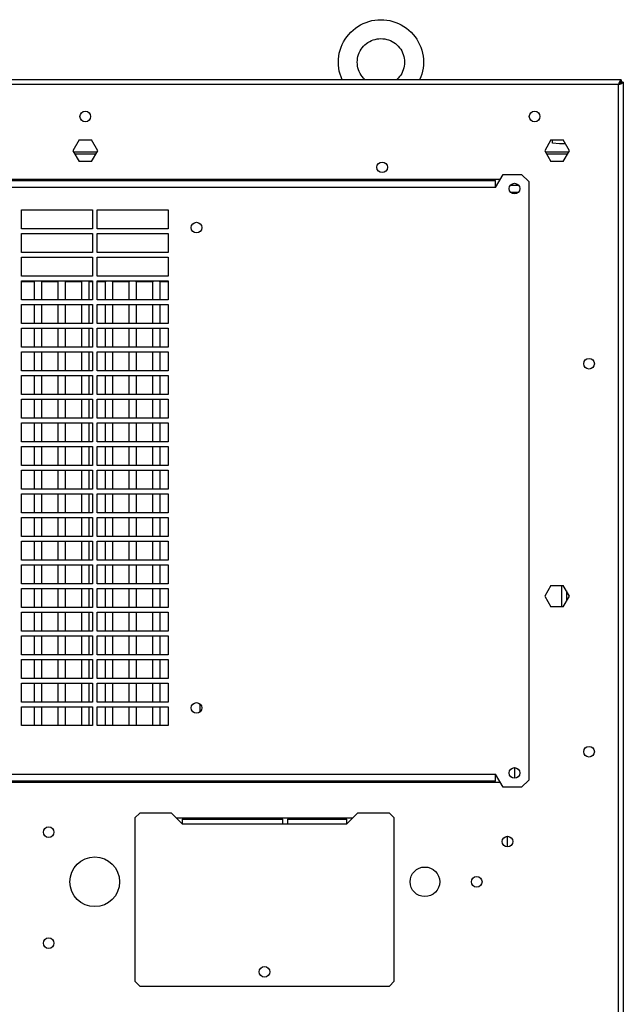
# Model space of a CAD drawing. Header units: inches. Extents: x 0 to 138, y 0 to 106.
# Tile 22 of 23: x 89 to 99, y 59 to 75. Entities that reach past the tile are written whole.
import ezdxf

# ---------------------------------------------------------------- set-up
doc = ezdxf.new("R2010")
doc.units = ezdxf.units.IN
doc.header["$LTSCALE"] = 7.5625
doc.header["$MEASUREMENT"] = 0
doc.layers.get('0').update_dxf_attribs({"linetype": 'CONTINUOUS'})

msp = doc.modelspace()

# ---------------------------------------------------------------- linework, layer by layer
at = {"color": 7, "linetype": 'Continuous'}
for p, q in [((98.8387, 74.2484), (81.0005, 74.2484)), ((98.8387, 74.2484), (98.8318, 74.2458)), ((98.7975, 74.1697), (81.0416, 74.1697)), ((98.8044, 74.1901), (98.7975, 74.1697)), ((98.7975, 29.5706), (98.7975, 74.1697)), ((98.8113, 74.2091), (98.8044, 74.1901)), ((98.8356, 74.2038), (98.8316, 74.197)), ((98.8369, 74.2104), (98.8356, 74.2038)), ((98.8763, 74.2107), (98.8369, 74.2107)), ((98.8736, 74.2038), (98.8763, 74.2104)), ((98.8763, 74.2096), (98.8763, 29.5706)), ((89.8162, 73.2465), (89.7127, 73.0673)), ((89.8162, 73.2465), (90.023, 73.2465)), ((90.1264, 73.0673), (90.023, 73.2465)), ((97.6705, 73.2465), (97.5671, 73.0673)), ((97.6705, 73.2465), (97.8773, 73.2465)), ((97.6952, 73.1945), (97.6952, 73.2465)), ((97.9808, 73.0673), (97.8773, 73.2465)), ((97.8133, 73.1842), (97.6952, 73.1945)), ((97.9133, 73.1842), (97.8133, 73.1842)), ((89.7127, 73.0673), (89.8162, 72.8882)), ((89.7218, 73.0516), (90.1173, 73.0516)), ((90.0947, 73.0124), (89.7445, 73.0124)), ((90.023, 72.8882), (90.1264, 73.0673)), ((97.5671, 73.0673), (97.6705, 72.8882)), ((97.5762, 73.0516), (97.9717, 73.0516)), ((97.949, 73.0124), (97.5988, 73.0124)), ((97.8773, 72.8882), (97.9808, 73.0673)), ((90.023, 72.8882), (89.8162, 72.8882)), ((97.8773, 72.8882), (97.6705, 72.8882)), ((83.0101, 72.5946), (96.829, 72.5946)), ((96.7503, 72.4568), (96.8753, 72.6733)), ((96.8753, 72.6733), (97.1834, 72.6733)), ((97.1834, 72.6733), (97.3015, 72.5552)), ((83.0889, 72.5749), (96.7503, 72.5749)), ((96.7503, 72.4568), (83.0889, 72.4568)), ((96.7503, 72.4568), (96.7503, 72.5749)), ((96.7503, 72.494), (96.7718, 72.494)), ((96.9979, 72.494), (97.1326, 72.494)), ((97.3015, 72.5552), (97.3015, 62.5949)), ((97.1275, 72.3741), (97.003, 72.3741)), ((88.8566, 71.7681), (88.8566, 72.0831)), ((88.8566, 72.0831), (90.0377, 72.0831)), ((90.0377, 72.0831), (90.0377, 71.7681)), ((90.1164, 71.7681), (90.1164, 72.0831)), ((90.1164, 72.0831), (91.2975, 72.0831)), ((91.2975, 72.0831), (91.2975, 71.7681)), ((90.0377, 71.7681), (88.8566, 71.7681)), ((91.2975, 71.7681), (90.1164, 71.7681)), ((88.8566, 71.3744), (88.8566, 71.6894)), ((88.8566, 71.6894), (90.0377, 71.6894)), ((90.0377, 71.6894), (90.0377, 71.3744)), ((90.1164, 71.3744), (90.1164, 71.6894)), ((90.1164, 71.6894), (91.2975, 71.6894)), ((91.2975, 71.6894), (91.2975, 71.3744)), ((90.0377, 71.3744), (88.8566, 71.3744)), ((88.8566, 70.9807), (88.8566, 71.2957)), ((88.8566, 71.2957), (90.0377, 71.2957)), ((90.0377, 71.2957), (90.0377, 70.9807)), ((91.2975, 71.3744), (90.1164, 71.3744)), ((90.1164, 70.9807), (90.1164, 71.2957)), ((90.1164, 71.2957), (91.2975, 71.2957)), ((91.2975, 71.2957), (91.2975, 70.9807)), ((90.0377, 70.9807), (88.8566, 70.9807)), ((91.2975, 70.9807), (90.1164, 70.9807)), ((88.8566, 70.587), (88.8566, 70.902)), ((88.8566, 70.902), (90.0377, 70.902)), ((89.0731, 70.8869), (88.8566, 70.8869)), ((89.0731, 70.587), (89.0731, 70.8869)), ((89.1912, 70.8869), (89.1912, 70.587)), ((89.4668, 70.8869), (89.1912, 70.8869)), ((89.4668, 70.587), (89.4668, 70.8869)), ((89.5849, 70.8869), (89.5849, 70.587)), ((89.8605, 70.8869), (89.5849, 70.8869)), ((89.8605, 70.587), (89.8605, 70.8869)), ((89.9786, 70.8869), (89.9786, 70.587)), ((90.0377, 70.8869), (89.9786, 70.8869)), ((90.0377, 70.902), (90.0377, 70.587)), ((90.1164, 70.587), (90.1164, 70.902)), ((90.1164, 70.902), (91.2975, 70.902)), ((90.2542, 70.8869), (90.1164, 70.8869)), ((90.2542, 70.587), (90.2542, 70.8869)), ((90.3723, 70.8869), (90.3723, 70.587)), ((90.6479, 70.8869), (90.3723, 70.8869)), ((90.6479, 70.587), (90.6479, 70.8869)), ((90.7661, 70.8869), (90.7661, 70.587)), ((91.0416, 70.8869), (90.7661, 70.8869)), ((91.0416, 70.587), (91.0416, 70.8869)), ((91.1598, 70.8869), (91.1598, 70.587)), ((91.2975, 70.8869), (91.1598, 70.8869)), ((91.2975, 70.902), (91.2975, 70.587)), ((90.0377, 70.587), (88.8566, 70.587)), ((88.8566, 70.1933), (88.8566, 70.5083)), ((88.8566, 70.5083), (90.0377, 70.5083)), ((89.0731, 70.1933), (89.0731, 70.5083)), ((89.1912, 70.5083), (89.1912, 70.1933)), ((89.4668, 70.1933), (89.4668, 70.5083)), ((89.5849, 70.5083), (89.5849, 70.1933)), ((89.8605, 70.1933), (89.8605, 70.5083)), ((89.9786, 70.5083), (89.9786, 70.1933)), ((90.0377, 70.5083), (90.0377, 70.1933)), ((91.2975, 70.587), (90.1164, 70.587)), ((90.1164, 70.1933), (90.1164, 70.5083)), ((90.1164, 70.5083), (91.2975, 70.5083)), ((90.2542, 70.1933), (90.2542, 70.5083)), ((90.3723, 70.5083), (90.3723, 70.1933)), ((90.6479, 70.1933), (90.6479, 70.5083)), ((90.7661, 70.5083), (90.7661, 70.1933)), ((91.0416, 70.1933), (91.0416, 70.5083)), ((91.1598, 70.5083), (91.1598, 70.1933)), ((91.2975, 70.5083), (91.2975, 70.1933)), ((90.0377, 70.1933), (88.8566, 70.1933)), ((91.2975, 70.1933), (90.1164, 70.1933)), ((88.8566, 69.7996), (88.8566, 70.1146)), ((88.8566, 70.1146), (90.0377, 70.1146)), ((89.0731, 69.7996), (89.0731, 70.1146)), ((89.1912, 70.1146), (89.1912, 69.7996)), ((89.4668, 69.7996), (89.4668, 70.1146)), ((89.5849, 70.1146), (89.5849, 69.7996)), ((89.8605, 69.7996), (89.8605, 70.1146)), ((89.9786, 70.1146), (89.9786, 69.7996)), ((90.0377, 70.1146), (90.0377, 69.7996)), ((90.1164, 69.7996), (90.1164, 70.1146)), ((90.1164, 70.1146), (91.2975, 70.1146)), ((90.2542, 69.7996), (90.2542, 70.1146)), ((90.3723, 70.1146), (90.3723, 69.7996)), ((90.6479, 69.7996), (90.6479, 70.1146)), ((90.7661, 70.1146), (90.7661, 69.7996)), ((91.0416, 69.7996), (91.0416, 70.1146)), ((91.1598, 70.1146), (91.1598, 69.7996)), ((91.2975, 70.1146), (91.2975, 69.7996)), ((90.0377, 69.7996), (88.8566, 69.7996)), ((91.2975, 69.7996), (90.1164, 69.7996)), ((88.8566, 69.4059), (88.8566, 69.7209)), ((88.8566, 69.7209), (90.0377, 69.7209)), ((89.0731, 69.4059), (89.0731, 69.7209)), ((89.1912, 69.7209), (89.1912, 69.4059)), ((89.4668, 69.4059), (89.4668, 69.7209)), ((89.5849, 69.7209), (89.5849, 69.4059)), ((89.8605, 69.4059), (89.8605, 69.7209)), ((89.9786, 69.7209), (89.9786, 69.4059)), ((90.0377, 69.7209), (90.0377, 69.4059)), ((90.1164, 69.4059), (90.1164, 69.7209)), ((90.1164, 69.7209), (91.2975, 69.7209)), ((90.2542, 69.4059), (90.2542, 69.7209)), ((90.3723, 69.7209), (90.3723, 69.4059)), ((90.6479, 69.4059), (90.6479, 69.7209)), ((90.7661, 69.7209), (90.7661, 69.4059)), ((91.0416, 69.4059), (91.0416, 69.7209)), ((91.1598, 69.7209), (91.1598, 69.4059)), ((91.2975, 69.7209), (91.2975, 69.4059)), ((90.0377, 69.4059), (88.8566, 69.4059)), ((88.8566, 69.0122), (88.8566, 69.3272)), ((88.8566, 69.3272), (90.0377, 69.3272)), ((89.0731, 69.0122), (89.0731, 69.3272)), ((89.1912, 69.3272), (89.1912, 69.0122)), ((89.4668, 69.0122), (89.4668, 69.3272)), ((89.5849, 69.3272), (89.5849, 69.0122)), ((89.8605, 69.0122), (89.8605, 69.3272)), ((89.9786, 69.3272), (89.9786, 69.0122)), ((90.0377, 69.3272), (90.0377, 69.0122)), ((91.2975, 69.4059), (90.1164, 69.4059)), ((90.1164, 69.0122), (90.1164, 69.3272)), ((90.1164, 69.3272), (91.2975, 69.3272)), ((90.2542, 69.0122), (90.2542, 69.3272)), ((90.3723, 69.3272), (90.3723, 69.0122)), ((90.6479, 69.0122), (90.6479, 69.3272)), ((90.7661, 69.3272), (90.7661, 69.0122)), ((91.0416, 69.0122), (91.0416, 69.3272)), ((91.1598, 69.3272), (91.1598, 69.0122)), ((91.2975, 69.3272), (91.2975, 69.0122)), ((90.0377, 69.0122), (88.8566, 69.0122)), ((91.2975, 69.0122), (90.1164, 69.0122)), ((88.8566, 68.6185), (88.8566, 68.9335)), ((88.8566, 68.9335), (90.0377, 68.9335)), ((89.0731, 68.6185), (89.0731, 68.9335)), ((89.1912, 68.9335), (89.1912, 68.6185)), ((89.4668, 68.6185), (89.4668, 68.9335)), ((89.5849, 68.9335), (89.5849, 68.6185)), ((89.8605, 68.6185), (89.8605, 68.9335)), ((89.9786, 68.9335), (89.9786, 68.6185)), ((90.0377, 68.9335), (90.0377, 68.6185)), ((90.1164, 68.6185), (90.1164, 68.9335)), ((90.1164, 68.9335), (91.2975, 68.9335)), ((90.2542, 68.6185), (90.2542, 68.9335)), ((90.3723, 68.9335), (90.3723, 68.6185)), ((90.6479, 68.6185), (90.6479, 68.9335)), ((90.7661, 68.9335), (90.7661, 68.6185)), ((91.0416, 68.6185), (91.0416, 68.9335)), ((91.1598, 68.9335), (91.1598, 68.6185)), ((91.2975, 68.9335), (91.2975, 68.6185)), ((90.0377, 68.6185), (88.8566, 68.6185)), ((88.8566, 68.2248), (88.8566, 68.5398)), ((88.8566, 68.5398), (90.0377, 68.5398)), ((89.0731, 68.2248), (89.0731, 68.5398)), ((89.1912, 68.5398), (89.1912, 68.2248)), ((89.4668, 68.2248), (89.4668, 68.5398)), ((89.5849, 68.5398), (89.5849, 68.2248)), ((89.8605, 68.2248), (89.8605, 68.5398)), ((89.9786, 68.5398), (89.9786, 68.2248)), ((90.0377, 68.5398), (90.0377, 68.2248)), ((91.2975, 68.6185), (90.1164, 68.6185)), ((90.1164, 68.2248), (90.1164, 68.5398)), ((90.1164, 68.5398), (91.2975, 68.5398)), ((90.2542, 68.2248), (90.2542, 68.5398)), ((90.3723, 68.5398), (90.3723, 68.2248)), ((90.6479, 68.2248), (90.6479, 68.5398)), ((90.7661, 68.5398), (90.7661, 68.2248)), ((91.0416, 68.2248), (91.0416, 68.5398)), ((91.1598, 68.5398), (91.1598, 68.2248)), ((91.2975, 68.5398), (91.2975, 68.2248)), ((90.0377, 68.2248), (88.8566, 68.2248)), ((91.2975, 68.2248), (90.1164, 68.2248)), ((88.8566, 67.8311), (88.8566, 68.1461)), ((88.8566, 68.1461), (90.0377, 68.1461)), ((89.0731, 67.8311), (89.0731, 68.1461)), ((89.1912, 68.1461), (89.1912, 67.8311)), ((89.4668, 67.8311), (89.4668, 68.1461)), ((89.5849, 68.1461), (89.5849, 67.8311)), ((89.8605, 67.8311), (89.8605, 68.1461)), ((89.9786, 68.1461), (89.9786, 67.8311)), ((90.0377, 68.1461), (90.0377, 67.8311)), ((90.1164, 67.8311), (90.1164, 68.1461)), ((90.1164, 68.1461), (91.2975, 68.1461)), ((90.2542, 67.8311), (90.2542, 68.1461)), ((90.3723, 68.1461), (90.3723, 67.8311)), ((90.6479, 67.8311), (90.6479, 68.1461)), ((90.7661, 68.1461), (90.7661, 67.8311)), ((91.0416, 67.8311), (91.0416, 68.1461)), ((91.1598, 68.1461), (91.1598, 67.8311)), ((91.2975, 68.1461), (91.2975, 67.8311)), ((90.0377, 67.8311), (88.8566, 67.8311)), ((88.8566, 67.4374), (88.8566, 67.7524)), ((88.8566, 67.7524), (90.0377, 67.7524)), ((89.0731, 67.4374), (89.0731, 67.7524)), ((89.1912, 67.7524), (89.1912, 67.4374)), ((89.4668, 67.4374), (89.4668, 67.7524)), ((89.5849, 67.7524), (89.5849, 67.4374)), ((89.8605, 67.4374), (89.8605, 67.7524)), ((89.9786, 67.7524), (89.9786, 67.4374)), ((90.0377, 67.7524), (90.0377, 67.4374)), ((91.2975, 67.8311), (90.1164, 67.8311)), ((90.1164, 67.4374), (90.1164, 67.7524)), ((90.1164, 67.7524), (91.2975, 67.7524)), ((90.2542, 67.4374), (90.2542, 67.7524)), ((90.3723, 67.7524), (90.3723, 67.4374)), ((90.6479, 67.4374), (90.6479, 67.7524)), ((90.7661, 67.7524), (90.7661, 67.4374)), ((91.0416, 67.4374), (91.0416, 67.7524)), ((91.1598, 67.7524), (91.1598, 67.4374)), ((91.2975, 67.7524), (91.2975, 67.4374)), ((90.0377, 67.4374), (88.8566, 67.4374)), ((88.8566, 67.0437), (88.8566, 67.3587)), ((88.8566, 67.3587), (90.0377, 67.3587)), ((89.0731, 67.0437), (89.0731, 67.3587)), ((89.1912, 67.3587), (89.1912, 67.0437)), ((89.4668, 67.0437), (89.4668, 67.3587)), ((89.5849, 67.3587), (89.5849, 67.0437)), ((89.8605, 67.0437), (89.8605, 67.3587)), ((89.9786, 67.3587), (89.9786, 67.0437)), ((90.0377, 67.3587), (90.0377, 67.0437)), ((91.2975, 67.4374), (90.1164, 67.4374)), ((90.1164, 67.0437), (90.1164, 67.3587)), ((90.1164, 67.3587), (91.2975, 67.3587)), ((90.2542, 67.0437), (90.2542, 67.3587)), ((90.3723, 67.3587), (90.3723, 67.0437)), ((90.6479, 67.0437), (90.6479, 67.3587)), ((90.7661, 67.3587), (90.7661, 67.0437)), ((91.0416, 67.0437), (91.0416, 67.3587)), ((91.1598, 67.3587), (91.1598, 67.0437)), ((91.2975, 67.3587), (91.2975, 67.0437)), ((90.0377, 67.0437), (88.8566, 67.0437)), ((91.2975, 67.0437), (90.1164, 67.0437)), ((88.8566, 66.65), (88.8566, 66.965)), ((88.8566, 66.965), (90.0377, 66.965)), ((89.0731, 66.65), (89.0731, 66.965)), ((89.1912, 66.965), (89.1912, 66.65)), ((89.4668, 66.65), (89.4668, 66.965)), ((89.5849, 66.965), (89.5849, 66.65)), ((89.8605, 66.65), (89.8605, 66.965)), ((89.9786, 66.965), (89.9786, 66.65)), ((90.0377, 66.965), (90.0377, 66.65)), ((90.1164, 66.65), (90.1164, 66.965)), ((90.1164, 66.965), (91.2975, 66.965)), ((90.2542, 66.65), (90.2542, 66.965)), ((90.3723, 66.965), (90.3723, 66.65)), ((90.6479, 66.65), (90.6479, 66.965)), ((90.7661, 66.965), (90.7661, 66.65)), ((91.0416, 66.65), (91.0416, 66.965)), ((91.1598, 66.965), (91.1598, 66.65)), ((91.2975, 66.965), (91.2975, 66.65)), ((90.0377, 66.65), (88.8566, 66.65)), ((88.8566, 66.2563), (88.8566, 66.5713)), ((88.8566, 66.5713), (90.0377, 66.5713)), ((89.0731, 66.2563), (89.0731, 66.5713)), ((89.1912, 66.5713), (89.1912, 66.2563)), ((89.4668, 66.2563), (89.4668, 66.5713)), ((89.5849, 66.5713), (89.5849, 66.2563)), ((89.8605, 66.2563), (89.8605, 66.5713)), ((89.9786, 66.5713), (89.9786, 66.2563)), ((90.0377, 66.5713), (90.0377, 66.2563)), ((91.2975, 66.65), (90.1164, 66.65)), ((90.1164, 66.2563), (90.1164, 66.5713)), ((90.1164, 66.5713), (91.2975, 66.5713)), ((90.2542, 66.2563), (90.2542, 66.5713)), ((90.3723, 66.5713), (90.3723, 66.2563)), ((90.6479, 66.2563), (90.6479, 66.5713)), ((90.7661, 66.5713), (90.7661, 66.2563)), ((91.0416, 66.2563), (91.0416, 66.5713)), ((91.1598, 66.5713), (91.1598, 66.2563)), ((91.2975, 66.5713), (91.2975, 66.2563)), ((90.0377, 66.2563), (88.8566, 66.2563)), ((91.2975, 66.2563), (90.1164, 66.2563)), ((88.8566, 65.8626), (88.8566, 66.1776)), ((88.8566, 66.1776), (90.0377, 66.1776)), ((89.0731, 65.8626), (89.0731, 66.1776)), ((89.1912, 66.1776), (89.1912, 65.8626)), ((89.4668, 65.8626), (89.4668, 66.1776)), ((89.5849, 66.1776), (89.5849, 65.8626)), ((89.8605, 65.8626), (89.8605, 66.1776)), ((89.9786, 66.1776), (89.9786, 65.8626)), ((90.0377, 66.1776), (90.0377, 65.8626)), ((90.1164, 65.8626), (90.1164, 66.1776)), ((90.1164, 66.1776), (91.2975, 66.1776)), ((90.2542, 65.8626), (90.2542, 66.1776)), ((90.3723, 66.1776), (90.3723, 65.8626)), ((90.6479, 65.8626), (90.6479, 66.1776)), ((90.7661, 66.1776), (90.7661, 65.8626)), ((91.0416, 65.8626), (91.0416, 66.1776)), ((91.1598, 66.1776), (91.1598, 65.8626)), ((91.2975, 66.1776), (91.2975, 65.8626)), ((90.0377, 65.8626), (88.8566, 65.8626)), ((88.8566, 65.4689), (88.8566, 65.7839)), ((88.8566, 65.7839), (90.0377, 65.7839)), ((89.0731, 65.4689), (89.0731, 65.7839)), ((89.1912, 65.7839), (89.1912, 65.4689)), ((89.4668, 65.4689), (89.4668, 65.7839)), ((89.5849, 65.7839), (89.5849, 65.4689)), ((89.8605, 65.4689), (89.8605, 65.7839)), ((89.9786, 65.7839), (89.9786, 65.4689)), ((90.0377, 65.7839), (90.0377, 65.4689)), ((91.2975, 65.8626), (90.1164, 65.8626)), ((90.1164, 65.4689), (90.1164, 65.7839)), ((90.1164, 65.7839), (91.2975, 65.7839)), ((90.2542, 65.4689), (90.2542, 65.7839)), ((90.3723, 65.7839), (90.3723, 65.4689)), ((90.6479, 65.4689), (90.6479, 65.7839)), ((90.7661, 65.7839), (90.7661, 65.4689)), ((91.0416, 65.4689), (91.0416, 65.7839)), ((91.1598, 65.7839), (91.1598, 65.4689)), ((91.2975, 65.7839), (91.2975, 65.4689)), ((97.6705, 65.8351), (97.5671, 65.6559)), ((97.6705, 65.8351), (97.8773, 65.8351)), ((97.8527, 65.4768), (97.8527, 65.8351)), ((97.9808, 65.6559), (97.8773, 65.8351)), ((97.9314, 65.7414), (97.9314, 65.5704)), ((97.5671, 65.6559), (97.6705, 65.4768)), ((97.8773, 65.4768), (97.9808, 65.6559)), ((90.0377, 65.4689), (88.8566, 65.4689)), ((88.8566, 65.0752), (88.8566, 65.3902)), ((88.8566, 65.3902), (90.0377, 65.3902)), ((89.0731, 65.0752), (89.0731, 65.3902)), ((89.1912, 65.3902), (89.1912, 65.0752)), ((89.4668, 65.0752), (89.4668, 65.3902)), ((89.5849, 65.3902), (89.5849, 65.0752)), ((89.8605, 65.0752), (89.8605, 65.3902)), ((89.9786, 65.3902), (89.9786, 65.0752)), ((90.0377, 65.3902), (90.0377, 65.0752)), ((91.2975, 65.4689), (90.1164, 65.4689)), ((90.1164, 65.0752), (90.1164, 65.3902)), ((90.1164, 65.3902), (91.2975, 65.3902)), ((90.2542, 65.0752), (90.2542, 65.3902)), ((90.3723, 65.3902), (90.3723, 65.0752)), ((90.6479, 65.0752), (90.6479, 65.3902)), ((90.7661, 65.3902), (90.7661, 65.0752)), ((91.0416, 65.0752), (91.0416, 65.3902)), ((91.1598, 65.3902), (91.1598, 65.0752)), ((91.2975, 65.3902), (91.2975, 65.0752)), ((97.8773, 65.4768), (97.6705, 65.4768)), ((90.0377, 65.0752), (88.8566, 65.0752)), ((91.2975, 65.0752), (90.1164, 65.0752)), ((88.8566, 64.6815), (88.8566, 64.9965)), ((88.8566, 64.9965), (90.0377, 64.9965)), ((89.0731, 64.6815), (89.0731, 64.9965)), ((89.1912, 64.9965), (89.1912, 64.6815)), ((89.4668, 64.6815), (89.4668, 64.9965)), ((89.5849, 64.9965), (89.5849, 64.6815)), ((89.8605, 64.6815), (89.8605, 64.9965)), ((89.9786, 64.9965), (89.9786, 64.6815)), ((90.0377, 64.9965), (90.0377, 64.6815)), ((90.1164, 64.6815), (90.1164, 64.9965)), ((90.1164, 64.9965), (91.2975, 64.9965)), ((90.2542, 64.6815), (90.2542, 64.9965)), ((90.3723, 64.9965), (90.3723, 64.6815)), ((90.6479, 64.6815), (90.6479, 64.9965)), ((90.7661, 64.9965), (90.7661, 64.6815)), ((91.0416, 64.6815), (91.0416, 64.9965)), ((91.1598, 64.9965), (91.1598, 64.6815)), ((91.2975, 64.9965), (91.2975, 64.6815)), ((90.0377, 64.6815), (88.8566, 64.6815)), ((88.8566, 64.2878), (88.8566, 64.6028)), ((88.8566, 64.6028), (90.0377, 64.6028)), ((89.0731, 64.2878), (89.0731, 64.6028)), ((89.1912, 64.6028), (89.1912, 64.2878)), ((89.4668, 64.2878), (89.4668, 64.6028)), ((89.5849, 64.6028), (89.5849, 64.2878)), ((89.8605, 64.2878), (89.8605, 64.6028)), ((89.9786, 64.6028), (89.9786, 64.2878)), ((90.0377, 64.6028), (90.0377, 64.2878)), ((91.2975, 64.6815), (90.1164, 64.6815)), ((90.1164, 64.2878), (90.1164, 64.6028)), ((90.1164, 64.6028), (91.2975, 64.6028)), ((90.2542, 64.2878), (90.2542, 64.6028)), ((90.3723, 64.6028), (90.3723, 64.2878)), ((90.6479, 64.2878), (90.6479, 64.6028)), ((90.7661, 64.6028), (90.7661, 64.2878)), ((91.0416, 64.2878), (91.0416, 64.6028)), ((91.1598, 64.6028), (91.1598, 64.2878)), ((91.2975, 64.6028), (91.2975, 64.2878)), ((90.0377, 64.2878), (88.8566, 64.2878)), ((91.2975, 64.2878), (90.1164, 64.2878)), ((88.8566, 63.8941), (88.8566, 64.2091)), ((88.8566, 64.2091), (90.0377, 64.2091)), ((89.0731, 63.8941), (89.0731, 64.2091)), ((89.1912, 64.2091), (89.1912, 63.8941)), ((89.4668, 63.8941), (89.4668, 64.2091)), ((89.5849, 64.2091), (89.5849, 63.8941)), ((89.8605, 63.8941), (89.8605, 64.2091)), ((89.9786, 64.2091), (89.9786, 63.8941)), ((90.0377, 64.2091), (90.0377, 63.8941)), ((90.1164, 63.8941), (90.1164, 64.2091)), ((90.1164, 64.2091), (91.2975, 64.2091)), ((90.2542, 63.8941), (90.2542, 64.2091)), ((90.3723, 64.2091), (90.3723, 63.8941)), ((90.6479, 63.8941), (90.6479, 64.2091)), ((90.7661, 64.2091), (90.7661, 63.8941)), ((91.0416, 63.8941), (91.0416, 64.2091)), ((91.1598, 64.2091), (91.1598, 63.8941)), ((91.2975, 64.2091), (91.2975, 63.8941)), ((90.0377, 63.8941), (88.8566, 63.8941)), ((88.8566, 63.5004), (88.8566, 63.8154)), ((88.8566, 63.8154), (90.0377, 63.8154)), ((89.0731, 63.5004), (89.0731, 63.8154)), ((89.1912, 63.8154), (89.1912, 63.5004)), ((89.4668, 63.5004), (89.4668, 63.8154)), ((89.5849, 63.8154), (89.5849, 63.5004)), ((89.8605, 63.5004), (89.8605, 63.8154)), ((89.9786, 63.8154), (89.9786, 63.5004)), ((90.0377, 63.8154), (90.0377, 63.5004)), ((91.2975, 63.8941), (90.1164, 63.8941)), ((90.1164, 63.5004), (90.1164, 63.8154)), ((90.1164, 63.8154), (91.2975, 63.8154)), ((90.2542, 63.5004), (90.2542, 63.8154)), ((90.3723, 63.8154), (90.3723, 63.5004)), ((90.6479, 63.5004), (90.6479, 63.8154)), ((90.7661, 63.8154), (90.7661, 63.5004)), ((91.0416, 63.5004), (91.0416, 63.8154)), ((91.1598, 63.8154), (91.1598, 63.5004)), ((91.2975, 63.8154), (91.2975, 63.5004)), ((91.829, 63.7301), (91.829, 63.8613)), ((90.0377, 63.5004), (88.8566, 63.5004)), ((91.2975, 63.5004), (90.1164, 63.5004)), ((97.0653, 62.8016), (97.0653, 62.6245)), ((83.0889, 62.6933), (96.7503, 62.6933)), ((96.7503, 62.5752), (96.7503, 62.6933)), ((96.8753, 62.4768), (96.7503, 62.6933)), ((97.3015, 62.5949), (97.1834, 62.4768)), ((96.829, 62.5555), (83.0101, 62.5555)), ((96.7503, 62.5752), (83.0889, 62.5752)), ((89.0731, 62.5555), (89.0731, 62.5752)), ((89.1912, 62.5752), (89.1912, 62.5555)), ((89.4668, 62.5555), (89.4668, 62.5752)), ((89.5849, 62.5752), (89.5849, 62.5555)), ((89.8605, 62.5555), (89.8605, 62.5752)), ((89.9786, 62.5752), (89.9786, 62.5555)), ((90.2542, 62.5555), (90.2542, 62.5752)), ((90.3723, 62.5752), (90.3723, 62.5555)), ((90.6479, 62.5555), (90.6479, 62.5752)), ((90.7661, 62.5752), (90.7661, 62.5555)), ((91.0416, 62.5555), (91.0416, 62.5752)), ((91.1598, 62.5752), (91.1598, 62.5555)), ((91.4353, 62.5555), (91.4353, 62.5752)), ((91.5535, 62.5752), (91.5535, 62.5555)), ((91.829, 62.5555), (91.829, 62.5752)), ((91.9472, 62.5752), (91.9472, 62.5555)), ((92.2227, 62.5555), (92.2227, 62.5752)), ((92.3409, 62.5752), (92.3409, 62.5555)), ((92.6164, 62.5555), (92.6164, 62.5752)), ((92.7346, 62.5752), (92.7346, 62.5555)), ((93.0101, 62.5555), (93.0101, 62.5752)), ((93.1283, 62.5752), (93.1283, 62.5555)), ((93.4038, 62.5555), (93.4038, 62.5752)), ((93.522, 62.5752), (93.522, 62.5555)), ((93.7975, 62.5555), (93.7975, 62.5752)), ((93.9157, 62.5752), (93.9157, 62.5555)), ((94.1912, 62.5555), (94.1912, 62.5752)), ((94.3094, 62.5752), (94.3094, 62.5555)), ((94.5849, 62.5555), (94.5849, 62.5752)), ((94.7031, 62.5752), (94.7031, 62.5555)), ((94.9786, 62.5555), (94.9786, 62.5752)), ((95.0968, 62.5752), (95.0968, 62.5555)), ((95.3723, 62.5555), (95.3723, 62.5752)), ((95.4905, 62.5752), (95.4905, 62.5555)), ((95.7661, 62.5555), (95.7661, 62.5752)), ((95.8842, 62.5752), (95.8842, 62.5555)), ((96.1598, 62.5555), (96.1598, 62.5752)), ((96.2779, 62.5752), (96.2779, 62.5555)), ((96.5535, 62.5555), (96.5535, 62.5752)), ((96.6716, 62.5752), (96.6716, 62.5555)), ((97.1834, 62.4768), (96.8753, 62.4768)), ((90.7464, 61.965), (90.8251, 62.0437)), ((90.7464, 61.965), (90.7464, 59.2463)), ((91.3566, 62.0437), (90.8251, 62.0437)), ((91.3566, 62.0437), (91.5338, 61.8666)), ((91.4353, 61.965), (94.3723, 61.965)), ((91.5338, 61.9453), (91.5338, 61.8666)), ((91.5338, 61.9453), (93.207, 61.9453)), ((93.207, 61.8666), (93.207, 61.9453)), ((93.2857, 61.9453), (93.2857, 61.8666)), ((93.2857, 61.9453), (94.2739, 61.9453)), ((94.2739, 61.8666), (94.4511, 62.0437)), ((94.2739, 61.8666), (94.2739, 61.9453)), ((94.9826, 62.0437), (94.4511, 62.0437)), ((94.9826, 62.0437), (95.0613, 61.965)), ((95.0613, 59.2463), (95.0613, 61.965)), ((91.5338, 61.8666), (94.2739, 61.8666)), ((96.9472, 61.4829), (96.9472, 61.6597)), ((90.8251, 59.1676), (90.7464, 59.2463)), ((90.8251, 59.1676), (94.9826, 59.1676)), ((95.0613, 59.2463), (94.9826, 59.1676))]:
    msp.add_line(p, q, dxfattribs=at)
for points in [[(94.1322, 74.5416), (94.134, 74.592), (94.1394, 74.6422), (94.1484, 74.6918), (94.1609, 74.7406), (94.1768, 74.7885), (94.1962, 74.8351), (94.2188, 74.8802), (94.2446, 74.9236), (94.2735, 74.965), (94.3052, 75.0043), (94.3397, 75.0412), (94.3767, 75.0756), (94.4161, 75.1072), (94.4577, 75.136), (94.5012, 75.1618), (94.5465, 75.1844), (94.5932, 75.2037), (94.6412, 75.2196), (94.6903, 75.2321), (94.7401, 75.241), (94.7904, 75.2464), (94.841, 75.2482), (94.8916, 75.2464), (94.9419, 75.241), (94.9917, 75.232), (95.0407, 75.2195), (95.0887, 75.2036), (95.1354, 75.1843), (95.1807, 75.1617), (95.2242, 75.1359), (95.2657, 75.1072), (95.3051, 75.0755), (95.3421, 75.0411), (95.3766, 75.0042), (95.4083, 74.9649), (95.4371, 74.9235), (95.4629, 74.8801), (95.4855, 74.835), (95.5049, 74.7885), (95.5208, 74.7406), (95.5333, 74.6918), (95.5423, 74.6422), (95.5477, 74.592), (95.5495, 74.5416)], [(94.4472, 74.5416), (94.4485, 74.574), (94.4525, 74.6062), (94.4592, 74.6379), (94.4685, 74.6689), (94.4804, 74.6991), (94.4947, 74.7282), (94.5114, 74.756), (94.5303, 74.7823), (94.5513, 74.807), (94.5744, 74.8299), (94.5992, 74.8508), (94.6257, 74.8696), (94.6536, 74.8861), (94.6828, 74.9003), (94.7131, 74.9121), (94.7443, 74.9213), (94.7761, 74.9279), (94.8083, 74.9319), (94.8408, 74.9332), (94.8733, 74.9319), (94.9055, 74.9279), (94.9373, 74.9213), (94.9685, 74.9121), (94.9988, 74.9004), (95.028, 74.8862), (95.056, 74.8696), (95.0825, 74.8508), (95.1073, 74.8299), (95.1303, 74.8071), (95.1514, 74.7824), (95.1703, 74.756), (95.187, 74.7282), (95.2013, 74.6991), (95.2132, 74.6689), (95.2225, 74.6379), (95.2292, 74.6062), (95.2332, 74.574), (95.2346, 74.5416)], [(94.1961, 74.2484), (94.1768, 74.2948), (94.1609, 74.3427), (94.1484, 74.3915), (94.1394, 74.4411), (94.134, 74.4913), (94.1322, 74.5416)], [(94.5802, 74.2484), (94.5744, 74.2534), (94.5514, 74.2762), (94.5303, 74.3009), (94.5114, 74.3273), (94.4947, 74.3551), (94.4804, 74.3842), (94.4685, 74.4143), (94.4592, 74.4454), (94.4525, 74.4771), (94.4485, 74.5093), (94.4472, 74.5416)], [(95.2346, 74.5416), (95.2332, 74.5093), (95.2292, 74.4771), (95.2225, 74.4454), (95.2132, 74.4144), (95.2013, 74.3842), (95.187, 74.3551), (95.1703, 74.3273), (95.1514, 74.301), (95.1304, 74.2763), (95.1073, 74.2534), (95.1015, 74.2484)], [(95.5495, 74.5416), (95.5477, 74.4913), (95.5423, 74.4411), (95.5333, 74.3915), (95.5208, 74.3426), (95.5049, 74.2948), (95.4856, 74.2484)], [(98.8318, 74.2458), (98.825, 74.2379), (98.8181, 74.2254), (98.8113, 74.2091)], [(98.8387, 74.2484), (98.8388, 74.242), (98.8389, 74.2356), (98.8392, 74.2224)], [(98.7975, 74.1697), (98.8046, 74.1802), (98.8117, 74.1899), (98.8189, 74.1982), (98.8258, 74.2044), (98.8322, 74.2081), (98.838, 74.209)], [(98.7975, 74.1697), (98.8179, 74.1765), (98.8369, 74.1834)], [(98.8316, 74.197), (98.8254, 74.1902), (98.8173, 74.1834), (98.8078, 74.1766)], [(98.8369, 74.1834), (98.8532, 74.1902), (98.8657, 74.197), (98.8736, 74.2038)], [(98.8392, 74.2224), (98.8394, 74.2158), (98.8395, 74.209)], [(89.0731, 70.8869), (89.0737, 70.8951), (89.075, 70.902)], [(89.1894, 70.902), (89.1907, 70.8951), (89.1912, 70.8869)], [(89.4668, 70.8869), (89.4674, 70.8951), (89.4687, 70.902)], [(89.5831, 70.902), (89.5844, 70.8951), (89.5849, 70.8869)], [(89.8605, 70.8869), (89.8611, 70.8951), (89.8624, 70.902)], [(89.9768, 70.902), (89.9781, 70.8951), (89.9786, 70.8869)], [(90.2561, 70.902), (90.2549, 70.8951), (90.2542, 70.8869)], [(90.3723, 70.8869), (90.3717, 70.8951), (90.3705, 70.902)], [(90.6498, 70.902), (90.6486, 70.8951), (90.6479, 70.8869)], [(90.7661, 70.8869), (90.7654, 70.8951), (90.7642, 70.902)], [(91.0435, 70.902), (91.0423, 70.8951), (91.0416, 70.8869)], [(91.1598, 70.8869), (91.1591, 70.8951), (91.1579, 70.902)]]:
    msp.add_lwpolyline(points, dxfattribs=at)
for centre, radius in [((89.9196, 73.6382), 0.0886), ((97.3999, 73.6382), 0.0886), ((94.8605, 72.7914), 0.0886), ((97.0653, 72.4371), 0.0886), ((91.77, 71.7878), 0.0886), ((98.3054, 69.524), 0.0886), ((91.77, 63.7957), 0.0886), ((98.3054, 63.0673), 0.0886), ((97.0653, 62.713), 0.0886), ((89.3094, 61.7288), 0.0886), ((96.9472, 61.5713), 0.0886), ((90.0771, 60.902), 0.4134), ((95.5731, 60.902), 0.2461), ((96.4353, 60.902), 0.0886), ((89.3094, 59.8806), 0.0886), ((92.9038, 59.4038), 0.0886)]:
    msp.add_circle(centre, radius, dxfattribs=at)

doc.saveas('drawing.dxf')
